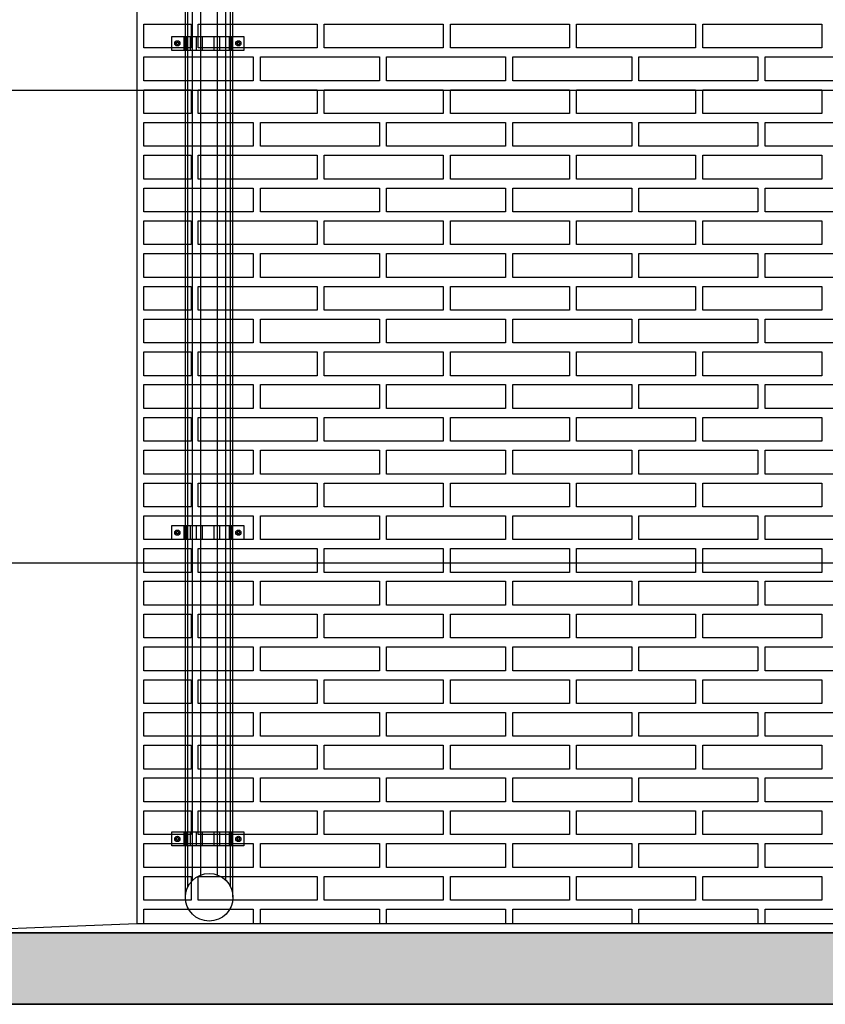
# Model space of a CAD drawing. Header units: millimetres. Extents: x 201 to 840, y 135 to 685.
# Tile 142 of 219: x 303.39 to 305.08, y 315.84 to 317.91. Entities that reach past the tile are written whole.
import ezdxf

# ---------------------------------------------------------------- set-up
doc = ezdxf.new("R2010")
doc.units = ezdxf.units.MM
for name, color, linetype in [('01', 1, 'Continuous'), ('03', 3, 'Continuous'), ('04', 4, 'Continuous'), ('10', 251, 'Continuous'), ('HACHT TIERRA', 252, 'Continuous'), ('Ladrillo visto', 250, 'Continuous'), ('LLAMADAS', 1, 'Continuous')]:
    doc.layers.add(name, color=color, linetype=linetype)
doc.styles.get("Standard").update_dxf_attribs({"font": 'arial.ttf'})
doc.dimstyles.new('05', dxfattribs={"dimscale": 0, "dimtxt": 0.09, "dimasz": 0.05, "dimexe": 0, "dimexo": 0, "dimgap": 0, "dimtad": 0, "dimzin": 0, "dimdsep": 46, "dimtxsty": 'Standard', "dimblk": 'OPEN90', "dimcen": 0.25, "dimclrd": 1, "dimclre": 1, "dimclrt": 3, "dimadec": 0, "dimazin": 0, "dimtfac": 1, "dimtofl": 0, "dimtmove": 2, "dimatfit": 3, "dimldrblk": 'BOXFILLED', "dimfxl": 1, "dimtolj": 1, "dimtzin": 0, "dimarcsym": 0})

msp = doc.modelspace()

# ---------------------------------------------------------------- hatches: boundary and pattern name
at = {"layer": 'HACHT TIERRA', "ltscale": 0.01}
h = msp.add_hatch(color=256, dxfattribs=at)
h.dxf.hatch_style = 1
h.paths.add_polyline_path([(312.6388, 315.841), (312.6388, 315.991), (303.1361, 315.991), (303.1361, 315.841)])

# ---------------------------------------------------------------- linework, layer by layer
at = {"layer": '01'}
for p, q in [((303.7384, 316.0659), (303.7384, 318.598)), ((303.8384, 316.0659), (303.8384, 318.598)), ((303.1361, 315.991), (312.6388, 315.991))]:
    msp.add_line(p, q, dxfattribs=at)
msp.add_circle((303.7884, 316.0659), 0.05, dxfattribs=at)
at = {"layer": '03'}
for points in [[(303.6361, 318.658), (303.6361, 316.011)], [(303.1361, 315.991), (303.6361, 316.011), (312.1388, 316.011), (312.6388, 315.991), (303.1361, 315.991)]]:
    msp.add_lwpolyline(points, dxfattribs=at)
at = {"layer": '04'}
msp.add_line((303.1361, 315.841), (312.6388, 315.841), dxfattribs=at)
msp.add_lwpolyline([(303.1369, 315.991), (312.6388, 315.991), (312.6388, 315.841), (303.1361, 315.841)], close=True, dxfattribs=at)
at = {"layer": '10', "ltscale": 0.05}
for p, q in [((303.7436, 316.0882), (303.7436, 318.598)), ((303.7535, 316.1017), (303.7535, 318.598)), ((303.7706, 316.1126), (303.7706, 318.598)), ((303.8061, 316.1126), (303.8061, 318.598)), ((303.8232, 316.1017), (303.8232, 318.598)), ((303.8331, 316.0882), (303.8331, 318.598)), ((303.735, 317.8748), (303.735, 317.8454)), ((303.737, 317.8748), (303.737, 317.8454)), ((303.7409, 317.8748), (303.7409, 317.8454)), ((303.7482, 317.8748), (303.7482, 317.8454)), ((303.7613, 317.8748), (303.7613, 317.8454)), ((303.7734, 317.8748), (303.7734, 317.8454)), ((303.7979, 317.8748), (303.7979, 317.8454)), ((303.8099, 317.8748), (303.8099, 317.8454)), ((303.823, 317.8748), (303.823, 317.8454)), ((303.8303, 317.8748), (303.8303, 317.8454)), ((303.8342, 317.8748), (303.8342, 317.8454)), ((303.8362, 317.8748), (303.8362, 317.8454)), ((303.735, 316.8468), (303.735, 316.8174)), ((303.737, 316.8468), (303.737, 316.8174)), ((303.7409, 316.8468), (303.7409, 316.8174)), ((303.7482, 316.8468), (303.7482, 316.8174)), ((303.7613, 316.8468), (303.7613, 316.8174)), ((303.7734, 316.8468), (303.7734, 316.8174)), ((303.7979, 316.8468), (303.7979, 316.8174)), ((303.8099, 316.8468), (303.8099, 316.8174)), ((303.823, 316.8468), (303.823, 316.8174)), ((303.8303, 316.8468), (303.8303, 316.8174)), ((303.8342, 316.8468), (303.8342, 316.8174)), ((303.8362, 316.8468), (303.8362, 316.8174)), ((303.8353, 316.8174), (303.7353, 316.8174)), ((303.735, 316.2032), (303.735, 316.1738)), ((303.737, 316.2032), (303.737, 316.1738)), ((303.7409, 316.2032), (303.7409, 316.1738)), ((303.7482, 316.2032), (303.7482, 316.1738)), ((303.7613, 316.2032), (303.7613, 316.1738)), ((303.7734, 316.2032), (303.7734, 316.1738)), ((303.7979, 316.2032), (303.7979, 316.1738)), ((303.8099, 316.2032), (303.8099, 316.1738)), ((303.8303, 316.2032), (303.8303, 316.1738)), ((303.8342, 316.2032), (303.8342, 316.1738)), ((303.8362, 316.2032), (303.8362, 316.1738))]:
    msp.add_line(p, q, dxfattribs=at)
for points in [[(303.8612, 317.8454), (303.71, 317.8454), (303.71, 317.8748), (303.8612, 317.8748)], [(303.8612, 316.8174), (303.71, 316.8174), (303.71, 316.8468), (303.8612, 316.8468)], [(303.8612, 316.1738), (303.71, 316.1738), (303.71, 316.2032), (303.8612, 316.2032)]]:
    msp.add_lwpolyline(points, close=True, dxfattribs=at)
for points in [[(303.72, 317.8627), (303.7231, 317.8627), (303.7246, 317.8601), (303.7231, 317.8574), (303.72, 317.8574), (303.7184, 317.8601), (303.72, 317.8627)], [(303.8512, 317.8627), (303.8481, 317.8627), (303.8466, 317.8601), (303.8481, 317.8574), (303.8512, 317.8574), (303.8528, 317.8601), (303.8512, 317.8627)], [(303.72, 316.8348), (303.7231, 316.8348), (303.7246, 316.8321), (303.7231, 316.8294), (303.72, 316.8294), (303.7184, 316.8321), (303.72, 316.8348)], [(303.8512, 316.8348), (303.8481, 316.8348), (303.8466, 316.8321), (303.8481, 316.8294), (303.8512, 316.8294), (303.8528, 316.8321), (303.8512, 316.8348)], [(303.72, 316.1912), (303.7231, 316.1912), (303.7246, 316.1885), (303.7231, 316.1858), (303.72, 316.1858), (303.7184, 316.1885), (303.72, 316.1912)], [(303.8512, 316.1912), (303.8481, 316.1912), (303.8466, 316.1885), (303.8481, 316.1858), (303.8512, 316.1858), (303.8528, 316.1885), (303.8512, 316.1912)]]:
    msp.add_lwpolyline(points, dxfattribs=at)
for centre, radius in [((303.7215, 317.8601), 0.00549), ((303.7215, 317.8601), 0.00272), ((303.8497, 317.8601), 0.00549), ((303.8497, 317.8601), 0.00272), ((303.7215, 316.8321), 0.00549), ((303.7215, 316.8321), 0.00272), ((303.8497, 316.8321), 0.00549), ((303.8497, 316.8321), 0.00272), ((303.7215, 316.1885), 0.00549), ((303.7215, 316.1885), 0.00272), ((303.8497, 316.1885), 0.00549), ((303.8497, 316.1885), 0.00272)]:
    msp.add_circle(centre, radius, dxfattribs=at)
at = {"layer": 'Ladrillo visto', "color": 250, "linetype": 'Continuous', "ltscale": 0.1}
for points in [[(303.7502, 317.8504), (303.6511, 317.8504), (303.6511, 317.9004), (303.7502, 317.9004)], [(304.0152, 317.8504), (303.7652, 317.8504), (303.7652, 317.9004), (304.0152, 317.9004)], [(304.0152, 317.8504), (303.7652, 317.8504), (303.7652, 317.9004), (304.0152, 317.9004)], [(304.2802, 317.8504), (304.0302, 317.8504), (304.0302, 317.9004), (304.2802, 317.9004)], [(304.2802, 317.8504), (304.0302, 317.8504), (304.0302, 317.9004), (304.2802, 317.9004)], [(304.5452, 317.8504), (304.2952, 317.8504), (304.2952, 317.9004), (304.5452, 317.9004)], [(304.5452, 317.8504), (304.2952, 317.8504), (304.2952, 317.9004), (304.5452, 317.9004)], [(304.8102, 317.8504), (304.5602, 317.8504), (304.5602, 317.9004), (304.8102, 317.9004)], [(304.8102, 317.8504), (304.5602, 317.8504), (304.5602, 317.9004), (304.8102, 317.9004)], [(305.0752, 317.8504), (304.8252, 317.8504), (304.8252, 317.9004), (305.0752, 317.9004)], [(305.0752, 317.8504), (304.8252, 317.8504), (304.8252, 317.9004), (305.0752, 317.9004)], [(303.8811, 317.7816), (303.6511, 317.7816), (303.6511, 317.8316), (303.8811, 317.8316)], [(304.1461, 317.7816), (303.8961, 317.7816), (303.8961, 317.8316), (304.1461, 317.8316)], [(304.4111, 317.7816), (304.1611, 317.7816), (304.1611, 317.8316), (304.4111, 317.8316)], [(304.6761, 317.7816), (304.4261, 317.7816), (304.4261, 317.8316), (304.6761, 317.8316)], [(304.9411, 317.7816), (304.6911, 317.7816), (304.6911, 317.8316), (304.9411, 317.8316)], [(305.2061, 317.7816), (304.9561, 317.7816), (304.9561, 317.8316), (305.2061, 317.8316)], [(303.7502, 317.7127), (303.6511, 317.7127), (303.6511, 317.7627), (303.7502, 317.7627)], [(304.0152, 317.7127), (303.7652, 317.7127), (303.7652, 317.7627), (304.0152, 317.7627)], [(304.0152, 317.7127), (303.7652, 317.7127), (303.7652, 317.7627), (304.0152, 317.7627)], [(304.2802, 317.7127), (304.0302, 317.7127), (304.0302, 317.7627), (304.2802, 317.7627)], [(304.2802, 317.7127), (304.0302, 317.7127), (304.0302, 317.7627), (304.2802, 317.7627)], [(304.5452, 317.7127), (304.2952, 317.7127), (304.2952, 317.7627), (304.5452, 317.7627)], [(304.5452, 317.7127), (304.2952, 317.7127), (304.2952, 317.7627), (304.5452, 317.7627)], [(304.8102, 317.7127), (304.5602, 317.7127), (304.5602, 317.7627), (304.8102, 317.7627)], [(304.8102, 317.7127), (304.5602, 317.7127), (304.5602, 317.7627), (304.8102, 317.7627)], [(305.0752, 317.7127), (304.8252, 317.7127), (304.8252, 317.7627), (305.0752, 317.7627)], [(305.0752, 317.7127), (304.8252, 317.7127), (304.8252, 317.7627), (305.0752, 317.7627)], [(303.8811, 317.6439), (303.6511, 317.6439), (303.6511, 317.6939), (303.8811, 317.6939)], [(304.1461, 317.6439), (303.8961, 317.6439), (303.8961, 317.6939), (304.1461, 317.6939)], [(304.4111, 317.6439), (304.1611, 317.6439), (304.1611, 317.6939), (304.4111, 317.6939)], [(304.6761, 317.6439), (304.4261, 317.6439), (304.4261, 317.6939), (304.6761, 317.6939)], [(304.9411, 317.6439), (304.6911, 317.6439), (304.6911, 317.6939), (304.9411, 317.6939)], [(305.2061, 317.6439), (304.9561, 317.6439), (304.9561, 317.6939), (305.2061, 317.6939)], [(303.7502, 317.5749), (303.6511, 317.5749), (303.6511, 317.6249), (303.7502, 317.6249)], [(304.0152, 317.5749), (303.7652, 317.5749), (303.7652, 317.6249), (304.0152, 317.6249)], [(304.0152, 317.5749), (303.7652, 317.5749), (303.7652, 317.6249), (304.0152, 317.6249)], [(304.2802, 317.5749), (304.0302, 317.5749), (304.0302, 317.6249), (304.2802, 317.6249)], [(304.2802, 317.5749), (304.0302, 317.5749), (304.0302, 317.6249), (304.2802, 317.6249)], [(304.5452, 317.5749), (304.2952, 317.5749), (304.2952, 317.6249), (304.5452, 317.6249)], [(304.5452, 317.5749), (304.2952, 317.5749), (304.2952, 317.6249), (304.5452, 317.6249)], [(304.8102, 317.5749), (304.5602, 317.5749), (304.5602, 317.6249), (304.8102, 317.6249)], [(304.8102, 317.5749), (304.5602, 317.5749), (304.5602, 317.6249), (304.8102, 317.6249)], [(305.0752, 317.5749), (304.8252, 317.5749), (304.8252, 317.6249), (305.0752, 317.6249)], [(305.0752, 317.5749), (304.8252, 317.5749), (304.8252, 317.6249), (305.0752, 317.6249)], [(303.8811, 317.5061), (303.6511, 317.5061), (303.6511, 317.5561), (303.8811, 317.5561)], [(304.1461, 317.5061), (303.8961, 317.5061), (303.8961, 317.5561), (304.1461, 317.5561)], [(304.4111, 317.5061), (304.1611, 317.5061), (304.1611, 317.5561), (304.4111, 317.5561)], [(304.6761, 317.5061), (304.4261, 317.5061), (304.4261, 317.5561), (304.6761, 317.5561)], [(304.9411, 317.5061), (304.6911, 317.5061), (304.6911, 317.5561), (304.9411, 317.5561)], [(305.2061, 317.5061), (304.9561, 317.5061), (304.9561, 317.5561), (305.2061, 317.5561)], [(303.7502, 317.4372), (303.6511, 317.4372), (303.6511, 317.4872), (303.7502, 317.4872)], [(304.0152, 317.4372), (303.7652, 317.4372), (303.7652, 317.4872), (304.0152, 317.4872)], [(304.0152, 317.4372), (303.7652, 317.4372), (303.7652, 317.4872), (304.0152, 317.4872)], [(304.2802, 317.4372), (304.0302, 317.4372), (304.0302, 317.4872), (304.2802, 317.4872)], [(304.2802, 317.4372), (304.0302, 317.4372), (304.0302, 317.4872), (304.2802, 317.4872)], [(304.5452, 317.4372), (304.2952, 317.4372), (304.2952, 317.4872), (304.5452, 317.4872)], [(304.5452, 317.4372), (304.2952, 317.4372), (304.2952, 317.4872), (304.5452, 317.4872)], [(304.8102, 317.4372), (304.5602, 317.4372), (304.5602, 317.4872), (304.8102, 317.4872)], [(304.8102, 317.4372), (304.5602, 317.4372), (304.5602, 317.4872), (304.8102, 317.4872)], [(305.0752, 317.4372), (304.8252, 317.4372), (304.8252, 317.4872), (305.0752, 317.4872)], [(305.0752, 317.4372), (304.8252, 317.4372), (304.8252, 317.4872), (305.0752, 317.4872)], [(303.8811, 317.3684), (303.6511, 317.3684), (303.6511, 317.4184), (303.8811, 317.4184)], [(304.1461, 317.3684), (303.8961, 317.3684), (303.8961, 317.4184), (304.1461, 317.4184)], [(304.4111, 317.3684), (304.1611, 317.3684), (304.1611, 317.4184), (304.4111, 317.4184)], [(304.6761, 317.3684), (304.4261, 317.3684), (304.4261, 317.4184), (304.6761, 317.4184)], [(304.9411, 317.3684), (304.6911, 317.3684), (304.6911, 317.4184), (304.9411, 317.4184)], [(305.2061, 317.3684), (304.9561, 317.3684), (304.9561, 317.4184), (305.2061, 317.4184)], [(303.7502, 317.2995), (303.6511, 317.2995), (303.6511, 317.3495), (303.7502, 317.3495)], [(304.0152, 317.2995), (303.7652, 317.2995), (303.7652, 317.3495), (304.0152, 317.3495)], [(304.0152, 317.2995), (303.7652, 317.2995), (303.7652, 317.3495), (304.0152, 317.3495)], [(304.2802, 317.2995), (304.0302, 317.2995), (304.0302, 317.3495), (304.2802, 317.3495)], [(304.2802, 317.2995), (304.0302, 317.2995), (304.0302, 317.3495), (304.2802, 317.3495)], [(304.5452, 317.2995), (304.2952, 317.2995), (304.2952, 317.3495), (304.5452, 317.3495)], [(304.5452, 317.2995), (304.2952, 317.2995), (304.2952, 317.3495), (304.5452, 317.3495)], [(304.8102, 317.2995), (304.5602, 317.2995), (304.5602, 317.3495), (304.8102, 317.3495)], [(304.8102, 317.2995), (304.5602, 317.2995), (304.5602, 317.3495), (304.8102, 317.3495)], [(305.0752, 317.2995), (304.8252, 317.2995), (304.8252, 317.3495), (305.0752, 317.3495)], [(305.0752, 317.2995), (304.8252, 317.2995), (304.8252, 317.3495), (305.0752, 317.3495)], [(303.8811, 317.2307), (303.6511, 317.2307), (303.6511, 317.2807), (303.8811, 317.2807)], [(304.1461, 317.2307), (303.8961, 317.2307), (303.8961, 317.2807), (304.1461, 317.2807)], [(304.4111, 317.2307), (304.1611, 317.2307), (304.1611, 317.2807), (304.4111, 317.2807)], [(304.6761, 317.2307), (304.4261, 317.2307), (304.4261, 317.2807), (304.6761, 317.2807)], [(304.9411, 317.2307), (304.6911, 317.2307), (304.6911, 317.2807), (304.9411, 317.2807)], [(305.2061, 317.2307), (304.9561, 317.2307), (304.9561, 317.2807), (305.2061, 317.2807)], [(303.7502, 317.1618), (303.6511, 317.1618), (303.6511, 317.2118), (303.7502, 317.2118)], [(304.0152, 317.1618), (303.7652, 317.1618), (303.7652, 317.2118), (304.0152, 317.2118)], [(304.0152, 317.1618), (303.7652, 317.1618), (303.7652, 317.2118), (304.0152, 317.2118)], [(304.2802, 317.1618), (304.0302, 317.1618), (304.0302, 317.2118), (304.2802, 317.2118)], [(304.2802, 317.1618), (304.0302, 317.1618), (304.0302, 317.2118), (304.2802, 317.2118)], [(304.5452, 317.1618), (304.2952, 317.1618), (304.2952, 317.2118), (304.5452, 317.2118)], [(304.5452, 317.1618), (304.2952, 317.1618), (304.2952, 317.2118), (304.5452, 317.2118)], [(304.8102, 317.1618), (304.5602, 317.1618), (304.5602, 317.2118), (304.8102, 317.2118)], [(304.8102, 317.1618), (304.5602, 317.1618), (304.5602, 317.2118), (304.8102, 317.2118)], [(305.0752, 317.1618), (304.8252, 317.1618), (304.8252, 317.2118), (305.0752, 317.2118)], [(305.0752, 317.1618), (304.8252, 317.1618), (304.8252, 317.2118), (305.0752, 317.2118)], [(303.8811, 317.093), (303.6511, 317.093), (303.6511, 317.143), (303.8811, 317.143)], [(304.1461, 317.093), (303.8961, 317.093), (303.8961, 317.143), (304.1461, 317.143)], [(304.4111, 317.093), (304.1611, 317.093), (304.1611, 317.143), (304.4111, 317.143)], [(304.6761, 317.093), (304.4261, 317.093), (304.4261, 317.143), (304.6761, 317.143)], [(304.9411, 317.093), (304.6911, 317.093), (304.6911, 317.143), (304.9411, 317.143)], [(305.2061, 317.093), (304.9561, 317.093), (304.9561, 317.143), (305.2061, 317.143)], [(303.7502, 317.024), (303.6511, 317.024), (303.6511, 317.074), (303.7502, 317.074)], [(304.0152, 317.024), (303.7652, 317.024), (303.7652, 317.074), (304.0152, 317.074)], [(304.0152, 317.024), (303.7652, 317.024), (303.7652, 317.074), (304.0152, 317.074)], [(304.2802, 317.024), (304.0302, 317.024), (304.0302, 317.074), (304.2802, 317.074)], [(304.2802, 317.024), (304.0302, 317.024), (304.0302, 317.074), (304.2802, 317.074)], [(304.5452, 317.024), (304.2952, 317.024), (304.2952, 317.074), (304.5452, 317.074)], [(304.5452, 317.024), (304.2952, 317.024), (304.2952, 317.074), (304.5452, 317.074)], [(304.8102, 317.024), (304.5602, 317.024), (304.5602, 317.074), (304.8102, 317.074)], [(304.8102, 317.024), (304.5602, 317.024), (304.5602, 317.074), (304.8102, 317.074)], [(305.0752, 317.024), (304.8252, 317.024), (304.8252, 317.074), (305.0752, 317.074)], [(305.0752, 317.024), (304.8252, 317.024), (304.8252, 317.074), (305.0752, 317.074)], [(303.8811, 316.9552), (303.6511, 316.9552), (303.6511, 317.0052), (303.8811, 317.0052)], [(304.1461, 316.9552), (303.8961, 316.9552), (303.8961, 317.0052), (304.1461, 317.0052)], [(304.4111, 316.9552), (304.1611, 316.9552), (304.1611, 317.0052), (304.4111, 317.0052)], [(304.6761, 316.9552), (304.4261, 316.9552), (304.4261, 317.0052), (304.6761, 317.0052)], [(304.9411, 316.9552), (304.6911, 316.9552), (304.6911, 317.0052), (304.9411, 317.0052)], [(305.2061, 316.9552), (304.9561, 316.9552), (304.9561, 317.0052), (305.2061, 317.0052)], [(303.7502, 316.8863), (303.6511, 316.8863), (303.6511, 316.9363), (303.7502, 316.9363)], [(304.0152, 316.8863), (303.7652, 316.8863), (303.7652, 316.9363), (304.0152, 316.9363)], [(304.0152, 316.8863), (303.7652, 316.8863), (303.7652, 316.9363), (304.0152, 316.9363)], [(304.2802, 316.8863), (304.0302, 316.8863), (304.0302, 316.9363), (304.2802, 316.9363)], [(304.2802, 316.8863), (304.0302, 316.8863), (304.0302, 316.9363), (304.2802, 316.9363)], [(304.5452, 316.8863), (304.2952, 316.8863), (304.2952, 316.9363), (304.5452, 316.9363)], [(304.5452, 316.8863), (304.2952, 316.8863), (304.2952, 316.9363), (304.5452, 316.9363)], [(304.8102, 316.8863), (304.5602, 316.8863), (304.5602, 316.9363), (304.8102, 316.9363)], [(304.8102, 316.8863), (304.5602, 316.8863), (304.5602, 316.9363), (304.8102, 316.9363)], [(305.0752, 316.8863), (304.8252, 316.8863), (304.8252, 316.9363), (305.0752, 316.9363)], [(305.0752, 316.8863), (304.8252, 316.8863), (304.8252, 316.9363), (305.0752, 316.9363)], [(303.8811, 316.8175), (303.6511, 316.8175), (303.6511, 316.8675), (303.8811, 316.8675)], [(304.1461, 316.8175), (303.8961, 316.8175), (303.8961, 316.8675), (304.1461, 316.8675)], [(304.4111, 316.8175), (304.1611, 316.8175), (304.1611, 316.8675), (304.4111, 316.8675)], [(304.6761, 316.8175), (304.4261, 316.8175), (304.4261, 316.8675), (304.6761, 316.8675)], [(304.9411, 316.8175), (304.6911, 316.8175), (304.6911, 316.8675), (304.9411, 316.8675)], [(305.2061, 316.8175), (304.9561, 316.8175), (304.9561, 316.8675), (305.2061, 316.8675)], [(303.7502, 316.7486), (303.6511, 316.7486), (303.6511, 316.7986), (303.7502, 316.7986)], [(304.0152, 316.7486), (303.7652, 316.7486), (303.7652, 316.7986), (304.0152, 316.7986)], [(304.0152, 316.7486), (303.7652, 316.7486), (303.7652, 316.7986), (304.0152, 316.7986)], [(304.2802, 316.7486), (304.0302, 316.7486), (304.0302, 316.7986), (304.2802, 316.7986)], [(304.2802, 316.7486), (304.0302, 316.7486), (304.0302, 316.7986), (304.2802, 316.7986)], [(304.5452, 316.7486), (304.2952, 316.7486), (304.2952, 316.7986), (304.5452, 316.7986)], [(304.5452, 316.7486), (304.2952, 316.7486), (304.2952, 316.7986), (304.5452, 316.7986)], [(304.8102, 316.7486), (304.5602, 316.7486), (304.5602, 316.7986), (304.8102, 316.7986)], [(304.8102, 316.7486), (304.5602, 316.7486), (304.5602, 316.7986), (304.8102, 316.7986)], [(305.0752, 316.7486), (304.8252, 316.7486), (304.8252, 316.7986), (305.0752, 316.7986)], [(305.0752, 316.7486), (304.8252, 316.7486), (304.8252, 316.7986), (305.0752, 316.7986)], [(303.8811, 316.6798), (303.6511, 316.6798), (303.6511, 316.7298), (303.8811, 316.7298)], [(304.1461, 316.6798), (303.8961, 316.6798), (303.8961, 316.7298), (304.1461, 316.7298)], [(304.4111, 316.6798), (304.1611, 316.6798), (304.1611, 316.7298), (304.4111, 316.7298)], [(304.6761, 316.6798), (304.4261, 316.6798), (304.4261, 316.7298), (304.6761, 316.7298)], [(304.9411, 316.6798), (304.6911, 316.6798), (304.6911, 316.7298), (304.9411, 316.7298)], [(305.2061, 316.6798), (304.9561, 316.6798), (304.9561, 316.7298), (305.2061, 316.7298)], [(303.7502, 316.6108), (303.6511, 316.6108), (303.6511, 316.6608), (303.7502, 316.6608)], [(304.0152, 316.6108), (303.7652, 316.6108), (303.7652, 316.6608), (304.0152, 316.6608)], [(304.0152, 316.6108), (303.7652, 316.6108), (303.7652, 316.6608), (304.0152, 316.6608)], [(304.2802, 316.6108), (304.0302, 316.6108), (304.0302, 316.6608), (304.2802, 316.6608)], [(304.2802, 316.6108), (304.0302, 316.6108), (304.0302, 316.6608), (304.2802, 316.6608)], [(304.5452, 316.6108), (304.2952, 316.6108), (304.2952, 316.6608), (304.5452, 316.6608)], [(304.5452, 316.6108), (304.2952, 316.6108), (304.2952, 316.6608), (304.5452, 316.6608)], [(304.8102, 316.6108), (304.5602, 316.6108), (304.5602, 316.6608), (304.8102, 316.6608)], [(304.8102, 316.6108), (304.5602, 316.6108), (304.5602, 316.6608), (304.8102, 316.6608)], [(305.0752, 316.6108), (304.8252, 316.6108), (304.8252, 316.6608), (305.0752, 316.6608)], [(305.0752, 316.6108), (304.8252, 316.6108), (304.8252, 316.6608), (305.0752, 316.6608)], [(303.8811, 316.542), (303.6511, 316.542), (303.6511, 316.592), (303.8811, 316.592)], [(304.1461, 316.542), (303.8961, 316.542), (303.8961, 316.592), (304.1461, 316.592)], [(304.4111, 316.542), (304.1611, 316.542), (304.1611, 316.592), (304.4111, 316.592)], [(304.6761, 316.542), (304.4261, 316.542), (304.4261, 316.592), (304.6761, 316.592)], [(304.9411, 316.542), (304.6911, 316.542), (304.6911, 316.592), (304.9411, 316.592)], [(305.2061, 316.542), (304.9561, 316.542), (304.9561, 316.592), (305.2061, 316.592)], [(303.7502, 316.4731), (303.6511, 316.4731), (303.6511, 316.5231), (303.7502, 316.5231)], [(304.0152, 316.4731), (303.7652, 316.4731), (303.7652, 316.5231), (304.0152, 316.5231)], [(304.0152, 316.4731), (303.7652, 316.4731), (303.7652, 316.5231), (304.0152, 316.5231)], [(304.2802, 316.4731), (304.0302, 316.4731), (304.0302, 316.5231), (304.2802, 316.5231)], [(304.2802, 316.4731), (304.0302, 316.4731), (304.0302, 316.5231), (304.2802, 316.5231)], [(304.5452, 316.4731), (304.2952, 316.4731), (304.2952, 316.5231), (304.5452, 316.5231)], [(304.5452, 316.4731), (304.2952, 316.4731), (304.2952, 316.5231), (304.5452, 316.5231)], [(304.8102, 316.4731), (304.5602, 316.4731), (304.5602, 316.5231), (304.8102, 316.5231)], [(304.8102, 316.4731), (304.5602, 316.4731), (304.5602, 316.5231), (304.8102, 316.5231)], [(305.0752, 316.4731), (304.8252, 316.4731), (304.8252, 316.5231), (305.0752, 316.5231)], [(305.0752, 316.4731), (304.8252, 316.4731), (304.8252, 316.5231), (305.0752, 316.5231)], [(303.8811, 316.4043), (303.6511, 316.4043), (303.6511, 316.4543), (303.8811, 316.4543)], [(304.1461, 316.4043), (303.8961, 316.4043), (303.8961, 316.4543), (304.1461, 316.4543)], [(304.4111, 316.4043), (304.1611, 316.4043), (304.1611, 316.4543), (304.4111, 316.4543)], [(304.6761, 316.4043), (304.4261, 316.4043), (304.4261, 316.4543), (304.6761, 316.4543)], [(304.9411, 316.4043), (304.6911, 316.4043), (304.6911, 316.4543), (304.9411, 316.4543)], [(305.2061, 316.4043), (304.9561, 316.4043), (304.9561, 316.4543), (305.2061, 316.4543)], [(303.7502, 316.3354), (303.6511, 316.3354), (303.6511, 316.3854), (303.7502, 316.3854)], [(304.0152, 316.3354), (303.7652, 316.3354), (303.7652, 316.3854), (304.0152, 316.3854)], [(304.0152, 316.3354), (303.7652, 316.3354), (303.7652, 316.3854), (304.0152, 316.3854)], [(304.2802, 316.3354), (304.0302, 316.3354), (304.0302, 316.3854), (304.2802, 316.3854)], [(304.2802, 316.3354), (304.0302, 316.3354), (304.0302, 316.3854), (304.2802, 316.3854)], [(304.5452, 316.3354), (304.2952, 316.3354), (304.2952, 316.3854), (304.5452, 316.3854)], [(304.5452, 316.3354), (304.2952, 316.3354), (304.2952, 316.3854), (304.5452, 316.3854)], [(304.8102, 316.3354), (304.5602, 316.3354), (304.5602, 316.3854), (304.8102, 316.3854)], [(304.8102, 316.3354), (304.5602, 316.3354), (304.5602, 316.3854), (304.8102, 316.3854)], [(305.0752, 316.3354), (304.8252, 316.3354), (304.8252, 316.3854), (305.0752, 316.3854)], [(305.0752, 316.3354), (304.8252, 316.3354), (304.8252, 316.3854), (305.0752, 316.3854)], [(303.8811, 316.2666), (303.6511, 316.2666), (303.6511, 316.3166), (303.8811, 316.3166)], [(304.1461, 316.2666), (303.8961, 316.2666), (303.8961, 316.3166), (304.1461, 316.3166)], [(304.4111, 316.2666), (304.1611, 316.2666), (304.1611, 316.3166), (304.4111, 316.3166)], [(304.6761, 316.2666), (304.4261, 316.2666), (304.4261, 316.3166), (304.6761, 316.3166)], [(304.9411, 316.2666), (304.6911, 316.2666), (304.6911, 316.3166), (304.9411, 316.3166)], [(305.2061, 316.2666), (304.9561, 316.2666), (304.9561, 316.3166), (305.2061, 316.3166)], [(303.7502, 316.1976), (303.6511, 316.1976), (303.6511, 316.2476), (303.7502, 316.2476)], [(304.0152, 316.1976), (303.7652, 316.1976), (303.7652, 316.2476), (304.0152, 316.2476)], [(304.0152, 316.1976), (303.7652, 316.1976), (303.7652, 316.2476), (304.0152, 316.2476)], [(304.2802, 316.1976), (304.0302, 316.1976), (304.0302, 316.2476), (304.2802, 316.2476)], [(304.2802, 316.1976), (304.0302, 316.1976), (304.0302, 316.2476), (304.2802, 316.2476)], [(304.5452, 316.1976), (304.2952, 316.1976), (304.2952, 316.2476), (304.5452, 316.2476)], [(304.5452, 316.1976), (304.2952, 316.1976), (304.2952, 316.2476), (304.5452, 316.2476)], [(304.8102, 316.1976), (304.5602, 316.1976), (304.5602, 316.2476), (304.8102, 316.2476)], [(304.8102, 316.1976), (304.5602, 316.1976), (304.5602, 316.2476), (304.8102, 316.2476)], [(305.0752, 316.1976), (304.8252, 316.1976), (304.8252, 316.2476), (305.0752, 316.2476)], [(305.0752, 316.1976), (304.8252, 316.1976), (304.8252, 316.2476), (305.0752, 316.2476)], [(303.8811, 316.1288), (303.6511, 316.1288), (303.6511, 316.1788), (303.8811, 316.1788)], [(304.1461, 316.1288), (303.8961, 316.1288), (303.8961, 316.1788), (304.1461, 316.1788)], [(304.4111, 316.1288), (304.1611, 316.1288), (304.1611, 316.1788), (304.4111, 316.1788)], [(304.6761, 316.1288), (304.4261, 316.1288), (304.4261, 316.1788), (304.6761, 316.1788)], [(304.9411, 316.1288), (304.6911, 316.1288), (304.6911, 316.1788), (304.9411, 316.1788)], [(305.2061, 316.1288), (304.9561, 316.1288), (304.9561, 316.1788), (305.2061, 316.1788)], [(303.7502, 316.0599), (303.6511, 316.0599), (303.6511, 316.1099), (303.7502, 316.1099)], [(304.0152, 316.0599), (303.7652, 316.0599), (303.7652, 316.1099), (304.0152, 316.1099)], [(304.0152, 316.0599), (303.7652, 316.0599), (303.7652, 316.1099), (304.0152, 316.1099)], [(304.2802, 316.0599), (304.0302, 316.0599), (304.0302, 316.1099), (304.2802, 316.1099)], [(304.2802, 316.0599), (304.0302, 316.0599), (304.0302, 316.1099), (304.2802, 316.1099)], [(304.5452, 316.0599), (304.2952, 316.0599), (304.2952, 316.1099), (304.5452, 316.1099)], [(304.5452, 316.0599), (304.2952, 316.0599), (304.2952, 316.1099), (304.5452, 316.1099)], [(304.8102, 316.0599), (304.5602, 316.0599), (304.5602, 316.1099), (304.8102, 316.1099)], [(304.8102, 316.0599), (304.5602, 316.0599), (304.5602, 316.1099), (304.8102, 316.1099)], [(305.0752, 316.0599), (304.8252, 316.0599), (304.8252, 316.1099), (305.0752, 316.1099)], [(305.0752, 316.0599), (304.8252, 316.0599), (304.8252, 316.1099), (305.0752, 316.1099)]]:
    msp.add_lwpolyline(points, close=True, dxfattribs=at)
for points in [[(303.6511, 316.011), (303.6511, 316.0411), (303.8811, 316.0411), (303.8811, 316.011)], [(303.8961, 316.011), (303.8961, 316.0411), (304.1461, 316.0411), (304.1461, 316.011)], [(304.1611, 316.011), (304.1611, 316.0411), (304.4111, 316.0411), (304.4111, 316.011)], [(304.4261, 316.011), (304.4261, 316.0411), (304.6761, 316.0411), (304.6761, 316.011)], [(304.6911, 316.011), (304.6911, 316.0411), (304.9411, 316.0411), (304.9411, 316.011)], [(304.9561, 316.011), (304.9561, 316.0411), (305.2061, 316.0411), (305.2061, 316.011)]]:
    msp.add_lwpolyline(points, dxfattribs=at)

# ---------------------------------------------------------------- leaders
at = {"layer": 'LLAMADAS'}
for points in [[(309.4999, 317.761), (301.628, 317.761)], [(307.4111, 316.7681), (301.6057, 316.7681)]]:
    msp.add_leader(points, dimstyle='05', override={"dimscale": 1, "dimasz": 0.09, "dimldrblk": 'OPEN90'}, dxfattribs=at)

doc.saveas('drawing.dxf')
